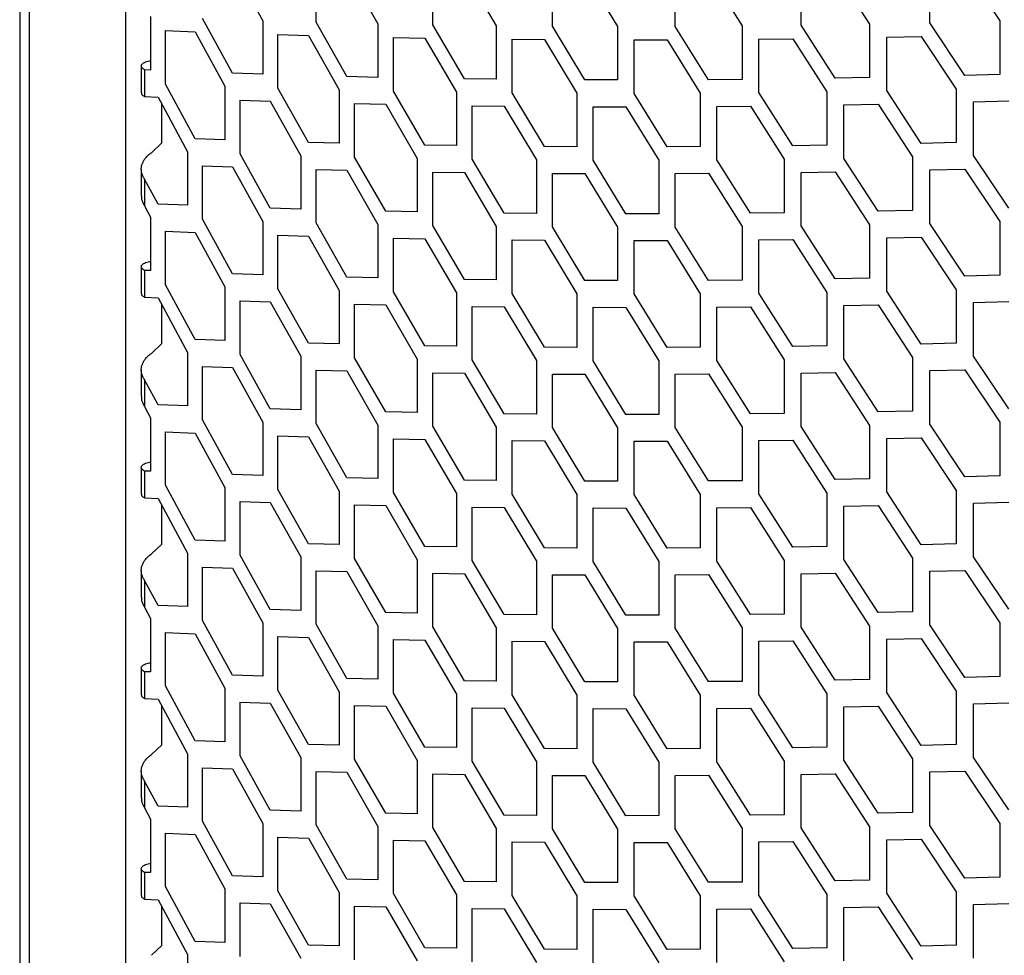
# Model space of a CAD drawing. Header units: millimetres. Extents: x 26293 to 29282, y 1612 to 3704.
# Tile 23 of 54: x 28481 to 28565, y 2835 to 2915. Entities that reach past the tile are written whole.
import ezdxf

# ---------------------------------------------------------------- set-up
doc = ezdxf.new("R2010")
doc.units = ezdxf.units.MM
doc.layers.add('1', color=7, linetype='Continuous')
doc.layers.add('5', color=251, linetype='Continuous')

msp = doc.modelspace()

# ---------------------------------------------------------------- linework, layer by layer
at = {"layer": '1'}
for p, q in [((28480.707, 3394.836), (28480.707, 2660.684)), ((28481.527, 3393.076), (28481.527, 2658.924)), ((28489.756, 3372.136), (28489.756, 2663.779))]:
    msp.add_line(p, q, dxfattribs=at)
at = {"layer": '5'}
for p, q in [((28498.934, 2919.391), (28501.519, 2914.721)), ((28506.09, 2914.585), (28506.09, 2919.168)), ((28508.729, 2919.1), (28511.386, 2914.456)), ((28516.082, 2914.367), (28516.082, 2918.949)), ((28518.791, 2918.908), (28521.519, 2914.292)), ((28526.339, 2914.251), (28526.339, 2918.834)), ((28529.118, 2918.82), (28531.916, 2914.232)), ((28536.858, 2914.24), (28536.858, 2918.823)), ((28539.707, 2918.838), (28542.574, 2914.278)), ((28547.635, 2914.337), (28547.635, 2918.919)), ((28550.553, 2918.963), (28553.488, 2914.433)), ((28558.669, 2914.543), (28558.669, 2919.126)), ((28561.654, 2919.199), (28564.657, 2914.699)), ((28491.922, 2915.084), (28491.922, 2910.502)), ((28498.934, 2910.226), (28496.367, 2914.903)), ((28501.519, 2914.721), (28501.519, 2910.139)), ((28508.729, 2909.935), (28506.09, 2914.585)), ((28511.386, 2914.456), (28511.386, 2909.874)), ((28518.791, 2909.744), (28516.082, 2914.367)), ((28553.488, 2914.433), (28553.488, 2909.851)), ((28561.654, 2910.035), (28558.669, 2914.543)), ((28564.657, 2914.699), (28564.657, 2910.117)), ((28493.186, 2909.302), (28493.186, 2913.885)), ((28493.186, 2913.885), (28495.728, 2913.782)), ((28495.728, 2913.782), (28498.29, 2909.104)), ((28502.819, 2908.952), (28502.819, 2913.535)), ((28502.819, 2913.535), (28505.434, 2913.458)), ((28521.519, 2914.292), (28521.519, 2909.71)), ((28529.118, 2909.656), (28526.339, 2914.251)), ((28531.916, 2914.232), (28531.916, 2909.65)), ((28539.707, 2909.673), (28536.858, 2914.24)), ((28542.574, 2914.278), (28542.574, 2909.696)), ((28550.553, 2909.799), (28547.635, 2914.337)), ((28505.434, 2913.458), (28508.067, 2908.806)), ((28512.722, 2908.701), (28512.722, 2913.283)), ((28512.722, 2913.283), (28515.407, 2913.233)), ((28515.407, 2913.233), (28518.112, 2908.608)), ((28522.89, 2908.551), (28522.89, 2913.133)), ((28522.89, 2913.133), (28525.647, 2913.11)), ((28525.647, 2913.11), (28528.422, 2908.513)), ((28533.322, 2913.087), (28536.148, 2913.092)), ((28533.322, 2908.504), (28533.322, 2913.087)), ((28536.148, 2913.092), (28538.993, 2908.523)), ((28544.014, 2913.147), (28546.909, 2913.181)), ((28544.014, 2908.565), (28544.014, 2913.147)), ((28546.909, 2913.181), (28549.822, 2908.641)), ((28554.963, 2913.316), (28557.925, 2913.38)), ((28554.963, 2908.734), (28554.963, 2913.316)), ((28557.925, 2913.38), (28560.906, 2908.87)), ((28491.121, 2910.841), (28491.121, 2908.55)), ((28491.402, 2910.525), (28491.402, 2908.234)), ((28491.922, 2910.502), (28491.402, 2910.525)), ((28501.519, 2910.139), (28498.934, 2910.226)), ((28495.728, 2904.617), (28493.186, 2909.302)), ((28511.386, 2909.874), (28508.729, 2909.935)), ((28521.519, 2909.71), (28518.791, 2909.744)), ((28531.916, 2909.65), (28529.118, 2909.656)), ((28542.574, 2909.696), (28539.707, 2909.673)), ((28553.488, 2909.851), (28550.553, 2909.799)), ((28564.657, 2910.117), (28561.654, 2910.035)), ((28498.29, 2909.104), (28498.29, 2904.521)), ((28505.434, 2904.293), (28502.819, 2908.952)), ((28508.067, 2908.806), (28508.067, 2904.223)), ((28515.407, 2904.068), (28512.722, 2908.701)), ((28518.112, 2908.608), (28518.112, 2904.026)), ((28525.647, 2903.946), (28522.89, 2908.551)), ((28528.422, 2908.513), (28528.422, 2903.93)), ((28536.148, 2903.928), (28533.322, 2908.504)), ((28538.993, 2908.523), (28538.993, 2903.941)), ((28546.909, 2904.017), (28544.014, 2908.565)), ((28549.822, 2908.641), (28549.822, 2904.059)), ((28557.925, 2904.216), (28554.963, 2908.734)), ((28560.906, 2908.87), (28560.906, 2904.288)), ((28491.402, 2908.234), (28492.554, 2908.184)), ((28492.554, 2908.184), (28495.091, 2903.497)), ((28499.578, 2903.33), (28499.578, 2907.913)), ((28499.578, 2907.913), (28502.169, 2907.827)), ((28502.169, 2907.827), (28504.778, 2903.166)), ((28509.391, 2903.046), (28509.391, 2907.628)), ((28509.391, 2907.628), (28512.053, 2907.569)), ((28562.403, 2907.763), (28565.41, 2907.848)), ((28562.403, 2903.181), (28562.403, 2907.763)), ((28492.875, 2904.261), (28492.875, 2907.589)), ((28512.053, 2907.569), (28514.734, 2902.935)), ((28519.471, 2902.861), (28519.471, 2907.444)), ((28519.471, 2907.444), (28522.204, 2907.412)), ((28522.204, 2907.412), (28524.956, 2902.805)), ((28529.816, 2902.78), (28529.816, 2907.362)), ((28529.816, 2907.362), (28532.619, 2907.358)), ((28532.619, 2907.358), (28535.44, 2902.78)), ((28540.422, 2907.387), (28543.293, 2907.412)), ((28540.422, 2902.805), (28540.422, 2907.387)), ((28543.293, 2907.412), (28546.184, 2902.862)), ((28551.285, 2907.52), (28554.225, 2907.574)), ((28551.285, 2902.937), (28551.285, 2907.52)), ((28554.225, 2907.574), (28557.183, 2903.053)), ((28491.99, 2903.422), (28492.875, 2904.261)), ((28498.29, 2904.521), (28495.728, 2904.617)), ((28508.067, 2904.223), (28505.434, 2904.293)), ((28560.906, 2904.288), (28557.925, 2904.216)), ((28495.091, 2903.497), (28495.091, 2898.914)), ((28518.112, 2904.026), (28515.407, 2904.068)), ((28528.422, 2903.93), (28525.647, 2903.946)), ((28538.993, 2903.941), (28536.148, 2903.928)), ((28549.822, 2904.059), (28546.909, 2904.017)), ((28502.169, 2898.662), (28499.578, 2903.33)), ((28504.778, 2903.166), (28504.778, 2898.584)), ((28512.053, 2898.404), (28509.391, 2903.046)), ((28514.734, 2902.935), (28514.734, 2898.352)), ((28522.204, 2898.247), (28519.471, 2902.861)), ((28524.956, 2902.805), (28524.956, 2898.223)), ((28532.619, 2898.194), (28529.816, 2902.78)), ((28535.44, 2902.78), (28535.44, 2898.198)), ((28543.293, 2898.247), (28540.422, 2902.805)), ((28546.184, 2902.862), (28546.184, 2898.279)), ((28554.225, 2898.409), (28551.285, 2902.937)), ((28557.183, 2903.053), (28557.183, 2898.471)), ((28565.41, 2898.683), (28562.403, 2903.181)), ((28491.121, 2902.007), (28491.121, 2899.716)), ((28496.367, 2897.719), (28496.367, 2902.301)), ((28496.367, 2902.301), (28498.934, 2902.207)), ((28498.934, 2902.207), (28501.519, 2897.538)), ((28506.09, 2897.402), (28506.09, 2901.984)), ((28506.09, 2901.984), (28508.729, 2901.916)), ((28508.729, 2901.916), (28511.386, 2897.273)), ((28516.082, 2897.184), (28516.082, 2901.766)), ((28516.082, 2901.766), (28518.791, 2901.725)), ((28518.791, 2901.725), (28521.519, 2897.109)), ((28547.635, 2901.735), (28550.553, 2901.78)), ((28547.635, 2897.153), (28547.635, 2901.735)), ((28550.553, 2901.78), (28553.488, 2897.249)), ((28558.669, 2901.942), (28561.654, 2902.016)), ((28558.669, 2897.36), (28558.669, 2901.942)), ((28561.654, 2902.016), (28564.657, 2897.516)), ((28491.402, 2901.161), (28491.402, 2898.87)), ((28492.554, 2899.019), (28491.402, 2901.161)), ((28526.339, 2897.068), (28526.339, 2901.65)), ((28526.339, 2901.65), (28529.118, 2901.637)), ((28529.118, 2901.637), (28531.916, 2897.049)), ((28536.858, 2901.639), (28539.707, 2901.654)), ((28536.858, 2897.057), (28536.858, 2901.639)), ((28539.707, 2901.654), (28542.574, 2897.095)), ((28491.402, 2898.87), (28491.922, 2897.901)), ((28495.091, 2898.914), (28492.554, 2899.019)), ((28504.778, 2898.584), (28502.169, 2898.662)), ((28514.734, 2898.352), (28512.053, 2898.404)), ((28557.183, 2898.471), (28554.225, 2898.409)), ((28491.922, 2897.901), (28491.922, 2893.318)), ((28498.934, 2893.043), (28496.367, 2897.719)), ((28501.519, 2897.538), (28501.519, 2892.955)), ((28524.956, 2898.223), (28522.204, 2898.247)), ((28535.44, 2898.198), (28532.619, 2898.194)), ((28546.184, 2898.279), (28543.293, 2898.247)), ((28564.657, 2897.516), (28564.657, 2892.933)), ((28493.186, 2892.119), (28493.186, 2896.701)), ((28493.186, 2896.701), (28495.728, 2896.598)), ((28508.729, 2892.751), (28506.09, 2897.402)), ((28511.386, 2897.273), (28511.386, 2892.69)), ((28518.791, 2892.56), (28516.082, 2897.184)), ((28521.519, 2897.109), (28521.519, 2892.527)), ((28529.118, 2892.472), (28526.339, 2897.068)), ((28531.916, 2897.049), (28531.916, 2892.466)), ((28539.707, 2892.489), (28536.858, 2897.057)), ((28542.574, 2897.095), (28542.574, 2892.512)), ((28550.553, 2892.615), (28547.635, 2897.153)), ((28553.488, 2897.249), (28553.488, 2892.667)), ((28561.654, 2892.851), (28558.669, 2897.36)), ((28495.728, 2896.598), (28498.29, 2891.92)), ((28502.819, 2891.769), (28502.819, 2896.351)), ((28502.819, 2896.351), (28505.434, 2896.274)), ((28505.434, 2896.274), (28508.067, 2891.622)), ((28512.722, 2891.517), (28512.722, 2896.099)), ((28512.722, 2896.099), (28515.407, 2896.049)), ((28515.407, 2896.049), (28518.112, 2891.424)), ((28522.89, 2891.367), (28522.89, 2895.949)), ((28522.89, 2895.949), (28525.647, 2895.927)), ((28525.647, 2895.927), (28528.422, 2891.329)), ((28533.322, 2895.903), (28536.148, 2895.908)), ((28533.322, 2891.321), (28533.322, 2895.903)), ((28536.148, 2895.908), (28538.993, 2891.339)), ((28544.014, 2895.963), (28546.909, 2895.998)), ((28544.014, 2891.381), (28544.014, 2895.963)), ((28546.909, 2895.998), (28549.822, 2891.458)), ((28554.963, 2896.133), (28557.925, 2896.197)), ((28554.963, 2891.55), (28554.963, 2896.133)), ((28557.925, 2896.197), (28560.906, 2891.686)), ((28491.121, 2893.657), (28491.121, 2891.366)), ((28491.402, 2893.341), (28491.402, 2891.05)), ((28491.922, 2893.318), (28491.402, 2893.341)), ((28501.519, 2892.955), (28498.934, 2893.043)), ((28511.386, 2892.69), (28508.729, 2892.751)), ((28521.519, 2892.527), (28518.791, 2892.56)), ((28531.916, 2892.466), (28529.118, 2892.472)), ((28542.574, 2892.512), (28539.707, 2892.489)), ((28553.488, 2892.667), (28550.553, 2892.615)), ((28564.657, 2892.933), (28561.654, 2892.851)), ((28495.728, 2887.434), (28493.186, 2892.119)), ((28498.29, 2891.92), (28498.29, 2887.338)), ((28505.434, 2887.11), (28502.819, 2891.769)), ((28508.067, 2891.622), (28508.067, 2887.04)), ((28560.906, 2891.686), (28560.906, 2887.104)), ((28491.402, 2891.05), (28492.554, 2891)), ((28492.554, 2891), (28495.091, 2886.313)), ((28499.578, 2886.147), (28499.578, 2890.729)), ((28499.578, 2890.729), (28502.169, 2890.643)), ((28515.407, 2886.885), (28512.722, 2891.517)), ((28518.112, 2891.424), (28518.112, 2886.842)), ((28525.647, 2886.762), (28522.89, 2891.367)), ((28528.422, 2891.329), (28528.422, 2886.747)), ((28536.148, 2886.744), (28533.322, 2891.321)), ((28538.993, 2891.339), (28538.993, 2886.757)), ((28546.909, 2886.833), (28544.014, 2891.381)), ((28549.822, 2891.458), (28549.822, 2886.875)), ((28557.925, 2887.032), (28554.963, 2891.55)), ((28492.875, 2887.078), (28492.875, 2890.406)), ((28502.169, 2890.643), (28504.778, 2885.983)), ((28509.391, 2885.862), (28509.391, 2890.444)), ((28509.391, 2890.444), (28512.053, 2890.385)), ((28512.053, 2890.385), (28514.734, 2885.751)), ((28519.471, 2885.678), (28519.471, 2890.26)), ((28519.471, 2890.26), (28522.204, 2890.228)), ((28522.204, 2890.228), (28524.956, 2885.621)), ((28529.816, 2885.596), (28529.816, 2890.179)), ((28529.816, 2890.179), (28532.619, 2890.175)), ((28532.619, 2890.175), (28535.44, 2885.596)), ((28540.422, 2890.203), (28543.293, 2890.228)), ((28540.422, 2885.621), (28540.422, 2890.203)), ((28543.293, 2890.228), (28546.184, 2885.678)), ((28551.285, 2890.336), (28554.225, 2890.39)), ((28551.285, 2885.754), (28551.285, 2890.336)), ((28554.225, 2890.39), (28557.183, 2885.87)), ((28562.403, 2890.58), (28565.41, 2890.664)), ((28562.403, 2885.998), (28562.403, 2890.58)), ((28498.29, 2887.338), (28495.728, 2887.434)), ((28491.99, 2886.238), (28492.875, 2887.078)), ((28508.067, 2887.04), (28505.434, 2887.11)), ((28518.112, 2886.842), (28515.407, 2886.885)), ((28528.422, 2886.747), (28525.647, 2886.762)), ((28538.993, 2886.757), (28536.148, 2886.744)), ((28549.822, 2886.875), (28546.909, 2886.833)), ((28560.906, 2887.104), (28557.925, 2887.032)), ((28495.091, 2886.313), (28495.091, 2881.731)), ((28502.169, 2881.479), (28499.578, 2886.147)), ((28504.778, 2885.983), (28504.778, 2881.4)), ((28512.053, 2881.221), (28509.391, 2885.862)), ((28514.734, 2885.751), (28514.734, 2881.169)), ((28522.204, 2881.064), (28519.471, 2885.678)), ((28546.184, 2885.678), (28546.184, 2881.096)), ((28554.225, 2881.226), (28551.285, 2885.754)), ((28557.183, 2885.87), (28557.183, 2881.288)), ((28565.41, 2881.499), (28562.403, 2885.998)), ((28496.367, 2880.536), (28496.367, 2885.118)), ((28496.367, 2885.118), (28498.934, 2885.024)), ((28498.934, 2885.024), (28501.519, 2880.354)), ((28524.956, 2885.621), (28524.956, 2881.039)), ((28532.619, 2881.01), (28529.816, 2885.596)), ((28535.44, 2885.596), (28535.44, 2881.014)), ((28543.293, 2881.063), (28540.422, 2885.621)), ((28558.669, 2884.758), (28561.654, 2884.832)), ((28561.654, 2884.832), (28564.657, 2880.332)), ((28491.121, 2884.823), (28491.121, 2882.532)), ((28506.09, 2880.218), (28506.09, 2884.8)), ((28506.09, 2884.8), (28508.729, 2884.732)), ((28508.729, 2884.732), (28511.386, 2880.089)), ((28516.082, 2880), (28516.082, 2884.582)), ((28516.082, 2884.582), (28518.791, 2884.541)), ((28518.791, 2884.541), (28521.519, 2879.925)), ((28526.339, 2879.884), (28526.339, 2884.466)), ((28526.339, 2884.466), (28529.118, 2884.453)), ((28529.118, 2884.453), (28531.916, 2879.865)), ((28536.858, 2884.455), (28539.707, 2884.47)), ((28536.858, 2879.873), (28536.858, 2884.455)), ((28539.707, 2884.47), (28542.574, 2879.911)), ((28547.635, 2884.552), (28550.553, 2884.596)), ((28547.635, 2879.969), (28547.635, 2884.552)), ((28550.553, 2884.596), (28553.488, 2880.066)), ((28558.669, 2880.176), (28558.669, 2884.758)), ((28491.402, 2883.977), (28491.402, 2881.686)), ((28492.554, 2881.835), (28491.402, 2883.977)), ((28491.402, 2881.686), (28491.922, 2880.717)), ((28495.091, 2881.731), (28492.554, 2881.835)), ((28504.778, 2881.4), (28502.169, 2881.479)), ((28491.922, 2880.717), (28491.922, 2876.135)), ((28514.734, 2881.169), (28512.053, 2881.221)), ((28524.956, 2881.039), (28522.204, 2881.064)), ((28535.44, 2881.014), (28532.619, 2881.01)), ((28546.184, 2881.096), (28543.293, 2881.063)), ((28557.183, 2881.288), (28554.225, 2881.226)), ((28498.934, 2875.859), (28496.367, 2880.536)), ((28501.519, 2880.354), (28501.519, 2875.772)), ((28508.729, 2875.568), (28506.09, 2880.218)), ((28511.386, 2880.089), (28511.386, 2875.507)), ((28518.791, 2875.377), (28516.082, 2880)), ((28521.519, 2879.925), (28521.519, 2875.343)), ((28529.118, 2875.288), (28526.339, 2879.884)), ((28531.916, 2879.865), (28531.916, 2875.283)), ((28539.707, 2875.306), (28536.858, 2879.873)), ((28542.574, 2879.911), (28542.574, 2875.329)), ((28550.553, 2875.431), (28547.635, 2879.969)), ((28553.488, 2880.066), (28553.488, 2875.483)), ((28561.654, 2875.668), (28558.669, 2880.176)), ((28564.657, 2880.332), (28564.657, 2875.75)), ((28493.186, 2874.935), (28493.186, 2879.517)), ((28493.186, 2879.517), (28495.728, 2879.415)), ((28495.728, 2879.415), (28498.29, 2874.736)), ((28502.819, 2874.585), (28502.819, 2879.167)), ((28502.819, 2879.167), (28505.434, 2879.091)), ((28505.434, 2879.091), (28508.067, 2874.438)), ((28554.963, 2878.949), (28557.925, 2879.013)), ((28554.963, 2874.367), (28554.963, 2878.949)), ((28557.925, 2879.013), (28560.906, 2874.503)), ((28512.722, 2874.334), (28512.722, 2878.916)), ((28512.722, 2878.916), (28515.407, 2878.866)), ((28515.407, 2878.866), (28518.112, 2874.241)), ((28522.89, 2874.183), (28522.89, 2878.766)), ((28522.89, 2878.766), (28525.647, 2878.743)), ((28525.647, 2878.743), (28528.422, 2874.146)), ((28533.322, 2878.719), (28536.148, 2878.725)), ((28533.322, 2874.137), (28533.322, 2878.719)), ((28536.148, 2878.725), (28538.993, 2874.156)), ((28544.014, 2878.78), (28546.909, 2878.814)), ((28544.014, 2874.197), (28544.014, 2878.78)), ((28546.909, 2878.814), (28549.822, 2874.274)), ((28491.121, 2876.474), (28491.121, 2874.182)), ((28491.402, 2876.157), (28491.402, 2873.866)), ((28491.922, 2876.135), (28491.402, 2876.157)), ((28501.519, 2875.772), (28498.934, 2875.859)), ((28511.386, 2875.507), (28508.729, 2875.568)), ((28564.657, 2875.75), (28561.654, 2875.668)), ((28495.728, 2870.25), (28493.186, 2874.935)), ((28498.29, 2874.736), (28498.29, 2870.154)), ((28521.519, 2875.343), (28518.791, 2875.377)), ((28531.916, 2875.283), (28529.118, 2875.288)), ((28542.574, 2875.329), (28539.707, 2875.306)), ((28553.488, 2875.483), (28550.553, 2875.431)), ((28491.402, 2873.866), (28492.554, 2873.816)), ((28505.434, 2869.926), (28502.819, 2874.585)), ((28508.067, 2874.438), (28508.067, 2869.856)), ((28515.407, 2869.701), (28512.722, 2874.334)), ((28518.112, 2874.241), (28518.112, 2869.658)), ((28525.647, 2869.578), (28522.89, 2874.183)), ((28528.422, 2874.146), (28528.422, 2869.563)), ((28536.148, 2869.56), (28533.322, 2874.137)), ((28538.993, 2874.156), (28538.993, 2869.573)), ((28546.909, 2869.649), (28544.014, 2874.197)), ((28549.822, 2874.274), (28549.822, 2869.692)), ((28557.925, 2869.849), (28554.963, 2874.367)), ((28560.906, 2874.503), (28560.906, 2869.921)), ((28492.554, 2873.816), (28495.091, 2869.13)), ((28492.875, 2869.894), (28492.875, 2873.222)), ((28499.578, 2868.963), (28499.578, 2873.545)), ((28499.578, 2873.545), (28502.169, 2873.46)), ((28502.169, 2873.46), (28504.778, 2868.799)), ((28509.391, 2868.678), (28509.391, 2873.261)), ((28509.391, 2873.261), (28512.053, 2873.202)), ((28512.053, 2873.202), (28514.734, 2868.567)), ((28519.471, 2868.494), (28519.471, 2873.076)), ((28519.471, 2873.076), (28522.204, 2873.045)), ((28522.204, 2873.045), (28524.956, 2868.438)), ((28540.422, 2873.02), (28543.293, 2873.044)), ((28540.422, 2868.437), (28540.422, 2873.02)), ((28543.293, 2873.044), (28546.184, 2868.495)), ((28551.285, 2873.152), (28554.225, 2873.207)), ((28551.285, 2868.57), (28551.285, 2873.152)), ((28554.225, 2873.207), (28557.183, 2868.686)), ((28562.403, 2873.396), (28565.41, 2873.48)), ((28562.403, 2868.814), (28562.403, 2873.396)), ((28529.816, 2868.413), (28529.816, 2872.995)), ((28529.816, 2872.995), (28532.619, 2872.991)), ((28532.619, 2872.991), (28535.44, 2868.413)), ((28491.99, 2869.055), (28492.875, 2869.894)), ((28498.29, 2870.154), (28495.728, 2870.25)), ((28508.067, 2869.856), (28505.434, 2869.926)), ((28518.112, 2869.658), (28515.407, 2869.701)), ((28549.822, 2869.692), (28546.909, 2869.649)), ((28560.906, 2869.921), (28557.925, 2869.849)), ((28495.091, 2869.13), (28495.091, 2864.547)), ((28502.169, 2864.295), (28499.578, 2868.963)), ((28528.422, 2869.563), (28525.647, 2869.578)), ((28538.993, 2869.573), (28536.148, 2869.56)), ((28565.41, 2864.316), (28562.403, 2868.814)), ((28504.778, 2868.799), (28504.778, 2864.217)), ((28512.053, 2864.037), (28509.391, 2868.678)), ((28514.734, 2868.567), (28514.734, 2863.985)), ((28522.204, 2863.88), (28519.471, 2868.494)), ((28524.956, 2868.438), (28524.956, 2863.855)), ((28532.619, 2863.827), (28529.816, 2868.413)), ((28535.44, 2868.413), (28535.44, 2863.83)), ((28543.293, 2863.88), (28540.422, 2868.437)), ((28546.184, 2868.495), (28546.184, 2863.912)), ((28554.225, 2864.042), (28551.285, 2868.57)), ((28557.183, 2868.686), (28557.183, 2864.104)), ((28491.121, 2867.64), (28491.121, 2865.348)), ((28496.367, 2863.352), (28496.367, 2867.934)), ((28496.367, 2867.934), (28498.934, 2867.84)), ((28498.934, 2867.84), (28501.519, 2863.17)), ((28506.09, 2863.034), (28506.09, 2867.617)), ((28506.09, 2867.617), (28508.729, 2867.549)), ((28508.729, 2867.549), (28511.386, 2862.906)), ((28516.082, 2862.816), (28516.082, 2867.399)), ((28516.082, 2867.399), (28518.791, 2867.358)), ((28518.791, 2867.358), (28521.519, 2862.742)), ((28526.339, 2862.7), (28526.339, 2867.283)), ((28526.339, 2867.283), (28529.118, 2867.269)), ((28529.118, 2867.269), (28531.916, 2862.681)), ((28536.858, 2867.272), (28539.707, 2867.287)), ((28536.858, 2862.689), (28536.858, 2867.272)), ((28539.707, 2867.287), (28542.574, 2862.727)), ((28547.635, 2867.368), (28550.553, 2867.412)), ((28547.635, 2862.786), (28547.635, 2867.368)), ((28550.553, 2867.412), (28553.488, 2862.882)), ((28558.669, 2867.575), (28561.654, 2867.649)), ((28558.669, 2862.992), (28558.669, 2867.575)), ((28561.654, 2867.649), (28564.657, 2863.148)), ((28491.402, 2866.793), (28491.402, 2864.502)), ((28492.554, 2864.652), (28491.402, 2866.793)), ((28495.091, 2864.547), (28492.554, 2864.652)), ((28491.402, 2864.502), (28491.922, 2863.533)), ((28504.778, 2864.217), (28502.169, 2864.295)), ((28514.734, 2863.985), (28512.053, 2864.037)), ((28524.956, 2863.855), (28522.204, 2863.88)), ((28535.44, 2863.83), (28532.619, 2863.827)), ((28546.184, 2863.912), (28543.293, 2863.88)), ((28557.183, 2864.104), (28554.225, 2864.042)), ((28491.922, 2863.533), (28491.922, 2858.951)), ((28498.934, 2858.675), (28496.367, 2863.352)), ((28501.519, 2863.17), (28501.519, 2858.588)), ((28508.729, 2858.384), (28506.09, 2863.034)), ((28511.386, 2862.906), (28511.386, 2858.323)), ((28561.654, 2858.484), (28558.669, 2862.992)), ((28564.657, 2863.148), (28564.657, 2858.566)), ((28493.186, 2857.752), (28493.186, 2862.334)), ((28493.186, 2862.334), (28495.728, 2862.231)), ((28495.728, 2862.231), (28498.29, 2857.553)), ((28518.791, 2858.193), (28516.082, 2862.816)), ((28521.519, 2862.742), (28521.519, 2858.159)), ((28529.118, 2858.105), (28526.339, 2862.7)), ((28531.916, 2862.681), (28531.916, 2858.099)), ((28539.707, 2858.122), (28536.858, 2862.689)), ((28542.574, 2862.727), (28542.574, 2858.145)), ((28550.553, 2858.248), (28547.635, 2862.786)), ((28553.488, 2862.882), (28553.488, 2858.3)), ((28502.819, 2857.401), (28502.819, 2861.984)), ((28502.819, 2861.984), (28505.434, 2861.907)), ((28505.434, 2861.907), (28508.067, 2857.255)), ((28512.722, 2857.15), (28512.722, 2861.732)), ((28512.722, 2861.732), (28515.407, 2861.682)), ((28515.407, 2861.682), (28518.112, 2857.057)), ((28522.89, 2857), (28522.89, 2861.582)), ((28522.89, 2861.582), (28525.647, 2861.559)), ((28525.647, 2861.559), (28528.422, 2856.962)), ((28533.322, 2861.536), (28536.148, 2861.541)), ((28533.322, 2856.953), (28533.322, 2861.536)), ((28536.148, 2861.541), (28538.993, 2856.972)), ((28544.014, 2861.596), (28546.909, 2861.63)), ((28544.014, 2857.014), (28544.014, 2861.596)), ((28546.909, 2861.63), (28549.822, 2857.09)), ((28554.963, 2861.766), (28557.925, 2861.83)), ((28554.963, 2857.183), (28554.963, 2861.766)), ((28557.925, 2861.83), (28560.906, 2857.319)), ((28491.121, 2859.29), (28491.121, 2856.999)), ((28491.402, 2858.974), (28491.402, 2856.683)), ((28491.922, 2858.951), (28491.402, 2858.974)), ((28501.519, 2858.588), (28498.934, 2858.675)), ((28511.386, 2858.323), (28508.729, 2858.384)), ((28521.519, 2858.159), (28518.791, 2858.193)), ((28531.916, 2858.099), (28529.118, 2858.105)), ((28542.574, 2858.145), (28539.707, 2858.122)), ((28553.488, 2858.3), (28550.553, 2858.248)), ((28564.657, 2858.566), (28561.654, 2858.484)), ((28495.728, 2853.066), (28493.186, 2857.752)), ((28498.29, 2857.553), (28498.29, 2852.97)), ((28505.434, 2852.742), (28502.819, 2857.401)), ((28508.067, 2857.255), (28508.067, 2852.673)), ((28515.407, 2852.518), (28512.722, 2857.15)), ((28518.112, 2857.057), (28518.112, 2852.475)), ((28525.647, 2852.395), (28522.89, 2857)), ((28546.909, 2852.466), (28544.014, 2857.014)), ((28549.822, 2857.09), (28549.822, 2852.508)), ((28557.925, 2852.665), (28554.963, 2857.183)), ((28560.906, 2857.319), (28560.906, 2852.737)), ((28491.402, 2856.683), (28492.554, 2856.633)), ((28492.554, 2856.633), (28495.091, 2851.946)), ((28499.578, 2851.779), (28499.578, 2856.362)), ((28499.578, 2856.362), (28502.169, 2856.276)), ((28502.169, 2856.276), (28504.778, 2851.615)), ((28528.422, 2856.962), (28528.422, 2852.38)), ((28536.148, 2852.377), (28533.322, 2856.953)), ((28538.993, 2856.972), (28538.993, 2852.39)), ((28562.403, 2856.213), (28565.41, 2856.297)), ((28562.403, 2851.63), (28562.403, 2856.213)), ((28492.875, 2852.71), (28492.875, 2856.039)), ((28509.391, 2851.495), (28509.391, 2856.077)), ((28509.391, 2856.077), (28512.053, 2856.018)), ((28512.053, 2856.018), (28514.734, 2851.384)), ((28519.471, 2851.31), (28519.471, 2855.893)), ((28519.471, 2855.893), (28522.204, 2855.861)), ((28522.204, 2855.861), (28524.956, 2851.254)), ((28529.816, 2851.229), (28529.816, 2855.812)), ((28529.816, 2855.812), (28532.619, 2855.808)), ((28532.619, 2855.808), (28535.44, 2851.229)), ((28540.422, 2855.836), (28543.293, 2855.861)), ((28540.422, 2851.254), (28540.422, 2855.836)), ((28543.293, 2855.861), (28546.184, 2851.311)), ((28551.285, 2855.969), (28554.225, 2856.023)), ((28551.285, 2851.387), (28551.285, 2855.969)), ((28554.225, 2856.023), (28557.183, 2851.503)), ((28498.29, 2852.97), (28495.728, 2853.066)), ((28491.99, 2851.871), (28492.875, 2852.71)), ((28495.091, 2851.946), (28495.091, 2847.364)), ((28508.067, 2852.673), (28505.434, 2852.742)), ((28518.112, 2852.475), (28515.407, 2852.518)), ((28528.422, 2852.38), (28525.647, 2852.395)), ((28538.993, 2852.39), (28536.148, 2852.377)), ((28549.822, 2852.508), (28546.909, 2852.466)), ((28560.906, 2852.737), (28557.925, 2852.665)), ((28502.169, 2847.112), (28499.578, 2851.779)), ((28504.778, 2851.615), (28504.778, 2847.033)), ((28512.053, 2846.853), (28509.391, 2851.495)), ((28514.734, 2851.384), (28514.734, 2846.801)), ((28522.204, 2846.696), (28519.471, 2851.31)), ((28524.956, 2851.254), (28524.956, 2846.672)), ((28532.619, 2846.643), (28529.816, 2851.229)), ((28535.44, 2851.229), (28535.44, 2846.647)), ((28543.293, 2846.696), (28540.422, 2851.254)), ((28546.184, 2851.311), (28546.184, 2846.729)), ((28554.225, 2846.858), (28551.285, 2851.387)), ((28557.183, 2851.503), (28557.183, 2846.92)), ((28565.41, 2847.132), (28562.403, 2851.63)), ((28491.121, 2850.456), (28491.121, 2848.165)), ((28496.367, 2846.168), (28496.367, 2850.751)), ((28496.367, 2850.751), (28498.934, 2850.656)), ((28498.934, 2850.656), (28501.519, 2845.987)), ((28506.09, 2845.851), (28506.09, 2850.433)), ((28506.09, 2850.433), (28508.729, 2850.365)), ((28508.729, 2850.365), (28511.386, 2845.722)), ((28558.669, 2850.391), (28561.654, 2850.465)), ((28558.669, 2845.809), (28558.669, 2850.391)), ((28561.654, 2850.465), (28564.657, 2845.965)), ((28491.402, 2849.61), (28491.402, 2847.319)), ((28492.554, 2847.468), (28491.402, 2849.61)), ((28516.082, 2845.633), (28516.082, 2850.215)), ((28516.082, 2850.215), (28518.791, 2850.174)), ((28518.791, 2850.174), (28521.519, 2845.558)), ((28526.339, 2845.517), (28526.339, 2850.099)), ((28526.339, 2850.099), (28529.118, 2850.086)), ((28529.118, 2850.086), (28531.916, 2845.498)), ((28536.858, 2850.088), (28539.707, 2850.103)), ((28536.858, 2845.506), (28536.858, 2850.088)), ((28539.707, 2850.103), (28542.574, 2845.544)), ((28547.635, 2850.184), (28550.553, 2850.229)), ((28547.635, 2845.602), (28547.635, 2850.184)), ((28550.553, 2850.229), (28553.488, 2845.698)), ((28491.402, 2847.319), (28491.922, 2846.35)), ((28495.091, 2847.364), (28492.554, 2847.468)), ((28504.778, 2847.033), (28502.169, 2847.112)), ((28557.183, 2846.92), (28554.225, 2846.858)), ((28491.922, 2846.35), (28491.922, 2841.767)), ((28498.934, 2841.492), (28496.367, 2846.168)), ((28514.734, 2846.801), (28512.053, 2846.853)), ((28524.956, 2846.672), (28522.204, 2846.696)), ((28535.44, 2846.647), (28532.619, 2846.643)), ((28546.184, 2846.729), (28543.293, 2846.696)), ((28501.519, 2845.987), (28501.519, 2841.404)), ((28508.729, 2841.2), (28506.09, 2845.851)), ((28511.386, 2845.722), (28511.386, 2841.14)), ((28518.791, 2841.009), (28516.082, 2845.633)), ((28521.519, 2845.558), (28521.519, 2840.976)), ((28529.118, 2840.921), (28526.339, 2845.517)), ((28531.916, 2845.498), (28531.916, 2840.915)), ((28539.707, 2840.939), (28536.858, 2845.506)), ((28542.574, 2845.544), (28542.574, 2840.961)), ((28550.553, 2841.064), (28547.635, 2845.602)), ((28553.488, 2845.698), (28553.488, 2841.116)), ((28561.654, 2841.3), (28558.669, 2845.809)), ((28564.657, 2845.965), (28564.657, 2841.382)), ((28493.186, 2840.568), (28493.186, 2845.15)), ((28493.186, 2845.15), (28495.728, 2845.047)), ((28495.728, 2845.047), (28498.29, 2840.369)), ((28502.819, 2840.218), (28502.819, 2844.8)), ((28502.819, 2844.8), (28505.434, 2844.723)), ((28505.434, 2844.723), (28508.067, 2840.071)), ((28512.722, 2839.966), (28512.722, 2844.549)), ((28512.722, 2844.549), (28515.407, 2844.498)), ((28515.407, 2844.498), (28518.112, 2839.873)), ((28522.89, 2839.816), (28522.89, 2844.398)), ((28522.89, 2844.398), (28525.647, 2844.376)), ((28525.647, 2844.376), (28528.422, 2839.778)), ((28533.322, 2844.352), (28536.148, 2844.358)), ((28533.322, 2839.77), (28533.322, 2844.352)), ((28536.148, 2844.358), (28538.993, 2839.788)), ((28544.014, 2844.412), (28546.909, 2844.447)), ((28544.014, 2839.83), (28544.014, 2844.412)), ((28546.909, 2844.447), (28549.822, 2839.907)), ((28554.963, 2844.582), (28557.925, 2844.646)), ((28554.963, 2840), (28554.963, 2844.582)), ((28557.925, 2844.646), (28560.906, 2840.136)), ((28491.121, 2842.106), (28491.121, 2839.815)), ((28491.402, 2841.79), (28491.402, 2839.499)), ((28491.922, 2841.767), (28491.402, 2841.79)), ((28501.519, 2841.404), (28498.934, 2841.492)), ((28511.386, 2841.14), (28508.729, 2841.2)), ((28521.519, 2840.976), (28518.791, 2841.009)), ((28553.488, 2841.116), (28550.553, 2841.064)), ((28564.657, 2841.382), (28561.654, 2841.3)), ((28495.728, 2835.883), (28493.186, 2840.568)), ((28498.29, 2840.369), (28498.29, 2835.787)), ((28505.434, 2835.559), (28502.819, 2840.218)), ((28531.916, 2840.915), (28529.118, 2840.921)), ((28542.574, 2840.961), (28539.707, 2840.939)), ((28560.906, 2840.136), (28560.906, 2835.553)), ((28491.402, 2839.499), (28492.554, 2839.449)), ((28492.554, 2839.449), (28495.091, 2834.762)), ((28508.067, 2840.071), (28508.067, 2835.489)), ((28515.407, 2835.334), (28512.722, 2839.966)), ((28518.112, 2839.873), (28518.112, 2835.291)), ((28525.647, 2835.211), (28522.89, 2839.816)), ((28528.422, 2839.778), (28528.422, 2835.196)), ((28536.148, 2835.193), (28533.322, 2839.77)), ((28538.993, 2839.788), (28538.993, 2835.206)), ((28546.909, 2835.282), (28544.014, 2839.83)), ((28549.822, 2839.907), (28549.822, 2835.324)), ((28557.925, 2835.481), (28554.963, 2840)), ((28492.875, 2835.527), (28492.875, 2838.855)), ((28499.578, 2834.596), (28499.578, 2839.178)), ((28499.578, 2839.178), (28502.169, 2839.093)), ((28502.169, 2839.093), (28504.778, 2834.432)), ((28509.391, 2834.311), (28509.391, 2838.893)), ((28509.391, 2838.893), (28512.053, 2838.834)), ((28512.053, 2838.834), (28514.734, 2834.2)), ((28519.471, 2834.127), (28519.471, 2838.709)), ((28519.471, 2838.709), (28522.204, 2838.677)), ((28522.204, 2838.677), (28524.956, 2834.071)), ((28529.816, 2834.046), (28529.816, 2838.628)), ((28529.816, 2838.628), (28532.619, 2838.624)), ((28532.619, 2838.624), (28535.44, 2834.045)), ((28540.422, 2838.652), (28543.293, 2838.677)), ((28540.422, 2834.07), (28540.422, 2838.652)), ((28543.293, 2838.677), (28546.184, 2834.127)), ((28551.285, 2838.785), (28554.225, 2838.839)), ((28551.285, 2834.203), (28551.285, 2838.785)), ((28554.225, 2838.839), (28557.183, 2834.319)), ((28562.403, 2839.029), (28565.41, 2839.113)), ((28562.403, 2834.447), (28562.403, 2839.029)), ((28491.99, 2834.687), (28492.875, 2835.527)), ((28498.29, 2835.787), (28495.728, 2835.883)), ((28508.067, 2835.489), (28505.434, 2835.559)), ((28518.112, 2835.291), (28515.407, 2835.334)), ((28528.422, 2835.196), (28525.647, 2835.211)), ((28538.993, 2835.206), (28536.148, 2835.193)), ((28549.822, 2835.324), (28546.909, 2835.282)), ((28560.906, 2835.553), (28557.925, 2835.481)), ((28495.091, 2834.762), (28495.091, 2830.18))]:
    msp.add_line(p, q, dxfattribs=at)
for points, knots in [([(28491.402, 2910.525), (28491.346, 2910.556), (28491.231, 2910.618), (28491.141, 2910.729), (28491.11, 2910.844), (28491.142, 2910.955), (28491.234, 2911.062), (28491.382, 2911.155), (28491.584, 2911.23), (28491.771, 2911.273), (28491.894, 2911.286), (28491.922, 2911.289)], [0, 0, 0, 0, 0.123573, 0.251162, 0.368236, 0.488705, 0.605775, 0.72624, 0.84331, 0.963775, 1, 1, 1, 1]), ([(28491.129, 2908.55), (28491.127, 2908.53), (28491.123, 2908.473), (28491.184, 2908.381), (28491.282, 2908.295), (28491.371, 2908.249), (28491.402, 2908.234)], [0, 0, 0, 0, 0.172813, 0.492364, 0.821182, 1, 1, 1, 1]), ([(28491.402, 2901.161), (28491.346, 2901.251), (28491.231, 2901.435), (28491.141, 2901.723), (28491.11, 2902.014), (28491.142, 2902.297), (28491.234, 2902.576), (28491.382, 2902.84), (28491.584, 2903.088), (28491.793, 2903.281), (28491.939, 2903.385), (28491.99, 2903.422)], [0, 0, 0, 0, 0.120057, 0.244015, 0.357758, 0.4748, 0.588539, 0.705576, 0.819315, 0.936352, 1, 1, 1, 1]), ([(28491.129, 2899.716), (28491.127, 2899.665), (28491.123, 2899.521), (28491.184, 2899.284), (28491.282, 2899.052), (28491.371, 2898.917), (28491.402, 2898.87)], [0, 0, 0, 0, 0.172813, 0.492364, 0.821182, 1, 1, 1, 1]), ([(28491.402, 2893.341), (28491.346, 2893.372), (28491.231, 2893.435), (28491.141, 2893.545), (28491.11, 2893.66), (28491.142, 2893.772), (28491.234, 2893.878), (28491.382, 2893.971), (28491.584, 2894.047), (28491.771, 2894.089), (28491.894, 2894.102), (28491.922, 2894.105)], [0, 0, 0, 0, 0.123573, 0.251162, 0.368236, 0.488705, 0.605775, 0.72624, 0.84331, 0.963775, 1, 1, 1, 1]), ([(28491.129, 2891.366), (28491.127, 2891.346), (28491.123, 2891.289), (28491.184, 2891.197), (28491.282, 2891.111), (28491.371, 2891.066), (28491.402, 2891.05)], [0, 0, 0, 0, 0.172813, 0.492364, 0.821182, 1, 1, 1, 1]), ([(28491.402, 2883.977), (28491.346, 2884.068), (28491.231, 2884.251), (28491.141, 2884.54), (28491.11, 2884.831), (28491.142, 2885.113), (28491.234, 2885.392), (28491.382, 2885.656), (28491.584, 2885.905), (28491.793, 2886.097), (28491.939, 2886.201), (28491.99, 2886.238)], [0, 0, 0, 0, 0.120057, 0.244015, 0.357758, 0.4748, 0.588539, 0.705576, 0.819315, 0.936352, 1, 1, 1, 1]), ([(28491.129, 2882.532), (28491.127, 2882.482), (28491.123, 2882.338), (28491.184, 2882.1), (28491.282, 2881.868), (28491.371, 2881.733), (28491.402, 2881.686)], [0, 0, 0, 0, 0.172813, 0.492364, 0.821182, 1, 1, 1, 1]), ([(28491.402, 2876.157), (28491.346, 2876.188), (28491.231, 2876.251), (28491.141, 2876.362), (28491.11, 2876.477), (28491.142, 2876.588), (28491.234, 2876.694), (28491.382, 2876.788), (28491.584, 2876.863), (28491.771, 2876.906), (28491.894, 2876.919), (28491.922, 2876.921)], [0, 0, 0, 0, 0.123573, 0.251162, 0.368236, 0.488705, 0.605775, 0.72624, 0.84331, 0.963775, 1, 1, 1, 1]), ([(28491.129, 2874.183), (28491.127, 2874.163), (28491.123, 2874.106), (28491.184, 2874.013), (28491.282, 2873.927), (28491.371, 2873.882), (28491.402, 2873.866)], [0, 0, 0, 0, 0.172813, 0.492364, 0.821182, 1, 1, 1, 1]), ([(28491.402, 2866.793), (28491.346, 2866.884), (28491.231, 2867.068), (28491.141, 2867.356), (28491.11, 2867.647), (28491.142, 2867.93), (28491.234, 2868.209), (28491.382, 2868.473), (28491.584, 2868.721), (28491.793, 2868.913), (28491.939, 2869.018), (28491.99, 2869.055)], [0, 0, 0, 0, 0.120057, 0.244015, 0.357758, 0.4748, 0.588539, 0.705576, 0.819315, 0.936352, 1, 1, 1, 1]), ([(28491.129, 2865.349), (28491.127, 2865.298), (28491.123, 2865.154), (28491.184, 2864.917), (28491.282, 2864.684), (28491.371, 2864.55), (28491.402, 2864.502)], [0, 0, 0, 0, 0.172813, 0.492364, 0.821182, 1, 1, 1, 1]), ([(28491.402, 2858.974), (28491.346, 2859.005), (28491.231, 2859.067), (28491.141, 2859.178), (28491.11, 2859.293), (28491.142, 2859.405), (28491.234, 2859.511), (28491.382, 2859.604), (28491.584, 2859.679), (28491.771, 2859.722), (28491.894, 2859.735), (28491.922, 2859.738)], [0, 0, 0, 0, 0.123573, 0.251162, 0.368236, 0.488705, 0.605775, 0.72624, 0.84331, 0.963775, 1, 1, 1, 1]), ([(28491.129, 2856.999), (28491.127, 2856.979), (28491.123, 2856.922), (28491.184, 2856.83), (28491.282, 2856.744), (28491.371, 2856.699), (28491.402, 2856.683)], [0, 0, 0, 0, 0.172813, 0.492364, 0.821182, 1, 1, 1, 1]), ([(28491.402, 2849.61), (28491.346, 2849.7), (28491.231, 2849.884), (28491.141, 2850.173), (28491.11, 2850.463), (28491.142, 2850.746), (28491.234, 2851.025), (28491.382, 2851.289), (28491.584, 2851.538), (28491.793, 2851.73), (28491.939, 2851.834), (28491.99, 2851.871)], [0, 0, 0, 0, 0.120057, 0.244015, 0.357758, 0.4748, 0.588539, 0.705576, 0.819315, 0.936352, 1, 1, 1, 1]), ([(28491.129, 2848.165), (28491.127, 2848.114), (28491.123, 2847.971), (28491.184, 2847.733), (28491.282, 2847.501), (28491.371, 2847.366), (28491.402, 2847.319)], [0, 0, 0, 0, 0.172813, 0.492364, 0.821182, 1, 1, 1, 1]), ([(28491.402, 2841.79), (28491.346, 2841.821), (28491.231, 2841.884), (28491.141, 2841.995), (28491.11, 2842.109), (28491.142, 2842.221), (28491.234, 2842.327), (28491.382, 2842.42), (28491.584, 2842.496), (28491.771, 2842.538), (28491.894, 2842.551), (28491.922, 2842.554)], [0, 0, 0, 0, 0.123573, 0.251162, 0.368236, 0.488705, 0.605775, 0.72624, 0.84331, 0.963775, 1, 1, 1, 1]), ([(28491.129, 2839.815), (28491.127, 2839.795), (28491.123, 2839.739), (28491.184, 2839.646), (28491.282, 2839.56), (28491.371, 2839.515), (28491.402, 2839.499)], [0, 0, 0, 0, 0.172813, 0.492364, 0.821182, 1, 1, 1, 1])]:
    msp.add_open_spline(points, degree=3, knots=knots, dxfattribs=at)

doc.saveas('drawing.dxf')
